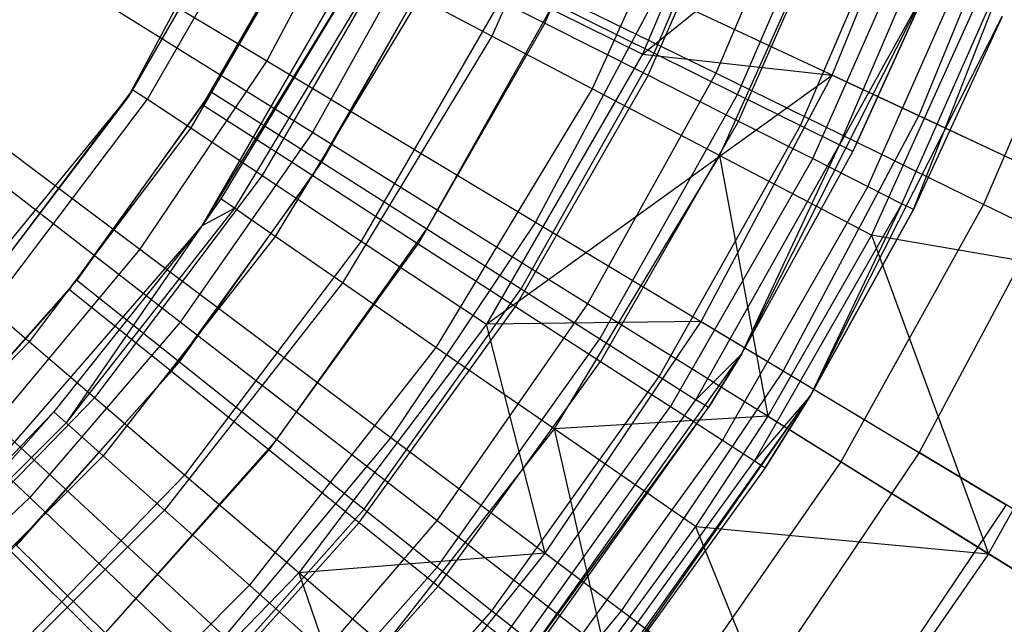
# Model space of a CAD drawing. Extents: x 0.1 to 16.1, y -7 to 7.
# Tile 89 of 108: x 9.308 to 10.044, y -1.269 to -0.818. Entities that reach past the tile are written whole.
import ezdxf

# ---------------------------------------------------------------- set-up
doc = ezdxf.new("R2010")
doc.units = 0
doc.header["$LTSCALE"] = 2.54
doc.layers.get('0').update_dxf_attribs({"color": 13, "linetype": 'CONTINUOUS'})

# ---------------------------------------------------------------- blocks, each defined once
blk = doc.blocks.new('DROPS_WOOD_C_PM_STL')
at = {"color": 0}
for p, q in [((9.38956, -0.87502, 10.06814), (9.53511, -0.60273, 10.06814)), ((9.38956, -0.87502, 10.06814), (9.53511, -0.60273, 10.06814)), ((9.86446, -0.62882, 7.8179), (9.77366, -0.84334, 7.8179)), ((9.86446, -0.62882, 7.8179), (9.77366, -0.84334, 7.8179)), ((9.74963, -0.63321, 8.28286), (9.66113, -0.82984, 8.28286)), ((9.74963, -0.63321, 8.28286), (9.66113, -0.82984, 8.28286)), ((9.70063, -0.82015, 15.99494), (9.77748, -0.64625, 15.99494)), ((9.70063, -0.82015, 15.99494), (9.77748, -0.64625, 15.99494)), ((9.78223, -0.84255, 15.87701), (9.86214, -0.65684, 15.87701)), ((9.78223, -0.84255, 15.87701), (9.86214, -0.65684, 15.87701)), ((9.82885, -0.66325, 8.07101), (9.73615, -0.86922, 8.07101)), ((9.82885, -0.66325, 8.07101), (9.73615, -0.86922, 8.07101)), ((9.77366, -0.84334, 7.8179), (9.99405, -0.66581, 7.62033)), ((9.77366, -0.84334, 7.8179), (9.99405, -0.66581, 7.62033)), ((9.91545, -0.85908, 7.62033), (9.99405, -0.66581, 7.62033)), ((9.91545, -0.85908, 7.62033), (9.99405, -0.66581, 7.62033)), ((9.90614, -0.67633, 2.82552), (9.82835, -0.85761, 2.82552)), ((9.90614, -0.67633, 2.82552), (9.82835, -0.85761, 2.82552)), ((9.77776, -0.85918, 15.94874), (9.85827, -0.67701, 15.94874)), ((9.77776, -0.85918, 15.94874), (9.85827, -0.67701, 15.94874)), ((9.84467, -0.87345, 15.80734), (9.92752, -0.68093, 15.80734)), ((9.84467, -0.87345, 15.80734), (9.92752, -0.68093, 15.80734)), ((10.06151, -0.68927, 3.09397), (9.98013, -0.88936, 3.09397)), ((10.06151, -0.68927, 3.09397), (9.98013, -0.88936, 3.09397)), ((9.60363, -0.69582, 10.16814), (9.44441, -0.9716, 10.16814)), ((9.60363, -0.69582, 10.16814), (9.44441, -0.9716, 10.16814)), ((9.57265, -0.69863, 2.73246), (9.4929, -0.84841, 2.73246)), ((9.57265, -0.69863, 2.73246), (9.4929, -0.84841, 2.73246)), ((9.48988, -0.70204, 8.95559), (9.38956, -0.87502, 10.06814)), ((9.48988, -0.70204, 8.95559), (9.38956, -0.87502, 10.06814)), ((9.39292, -0.86997, 8.95559), (9.48988, -0.70204, 8.95559)), ((9.39292, -0.86997, 8.95559), (9.48988, -0.70204, 8.95559)), ((9.92909, -0.70127, 7.86961), (9.83108, -0.91904, 7.86961)), ((9.92909, -0.70127, 7.86961), (9.83108, -0.91904, 7.86961)), ((9.84537, -0.89339, 15.88656), (9.92908, -0.70397, 15.88656)), ((9.84537, -0.89339, 15.88656), (9.92908, -0.70397, 15.88656)), ((9.89165, -0.89671, 15.72391), (9.9767, -0.69906, 15.72391)), ((9.89165, -0.89671, 15.72391), (9.9767, -0.69906, 15.72391)), ((9.40375, -0.87715, 8.71692), (9.50151, -0.70783, 8.71692)), ((9.40375, -0.87715, 8.71692), (9.50151, -0.70783, 8.71692)), ((9.92082, -0.91114, 15.63091), (10.00724, -0.71032, 15.63091)), ((9.92082, -0.91114, 15.63091), (10.00724, -0.71032, 15.63091)), ((9.27813, -0.71945, 2.58844), (9.4929, -0.84841, 2.73246)), ((9.27813, -0.71945, 2.58844), (9.4929, -0.84841, 2.73246)), ((9.53636, -0.72085, 15.973), (9.45149, -0.87157, 15.973)), ((9.53636, -0.72085, 15.973), (9.45149, -0.87157, 15.973)), ((9.53624, -0.72512, 8.48107), (9.43609, -0.89858, 8.48107)), ((9.53624, -0.72512, 8.48107), (9.43609, -0.89858, 8.48107)), ((9.90085, -0.92147, 15.81079), (9.98719, -0.72609, 15.81079)), ((9.90085, -0.92147, 15.81079), (9.98719, -0.72609, 15.81079)), ((9.44527, -0.88129, 16.033), (9.52991, -0.73375, 16.033)), ((9.44527, -0.88129, 16.033), (9.52991, -0.73375, 16.033)), ((9.94208, -0.94233, 15.72434), (10.03038, -0.74253, 15.72434)), ((9.94208, -0.94233, 15.72434), (10.03038, -0.74253, 15.72434)), ((10.04916, -0.74681, 7.68103), (9.94479, -0.97872, 7.68103)), ((10.04916, -0.74681, 7.68103), (9.94479, -0.97872, 7.68103)), ((9.59367, -0.75372, 8.25082), (9.48957, -0.93402, 8.25082)), ((9.59367, -0.75372, 8.25082), (9.48957, -0.93402, 8.25082)), ((9.61081, -0.7509, 2.65023), (9.52699, -0.90191, 2.65023)), ((9.61081, -0.7509, 2.65023), (9.52699, -0.90191, 2.65023)), ((9.82835, -0.85761, 2.82552), (9.61081, -0.7509, 2.65023)), ((9.82835, -0.85761, 2.82552), (9.61081, -0.7509, 2.65023)), ((9.96746, -0.95518, 15.63055), (10.05697, -0.75265, 15.63055)), ((9.96746, -0.95518, 15.63055), (10.05697, -0.75265, 15.63055)), ((9.97604, -0.95952, 15.533), (10.05697, -0.75265, 15.63055)), ((9.97604, -0.95952, 15.533), (10.05697, -0.75265, 15.63055)), ((10.1152, -0.75376, 3.02487), (10.0285, -0.95579, 3.02487)), ((10.1152, -0.75376, 3.02487), (10.0285, -0.95579, 3.02487)), ((9.52699, -0.90191, 2.65023), (9.30711, -0.76486, 2.50087)), ((9.52699, -0.90191, 2.65023), (9.30711, -0.76486, 2.50087)), ((9.53413, -0.92408, 15.96197), (9.62411, -0.76429, 15.96197)), ((9.53413, -0.92408, 15.96197), (9.62411, -0.76429, 15.96197)), ((9.56314, -0.77841, 8.95559), (9.44441, -0.9716, 10.16814)), ((9.56314, -0.77841, 8.95559), (9.44441, -0.9716, 10.16814)), ((9.56314, -0.77841, 8.95559), (9.4585, -0.95151, 8.95559)), ((9.56314, -0.77841, 8.95559), (9.4585, -0.95151, 8.95559)), ((9.61694, -0.77779, 16.02339), (9.52722, -0.93419, 16.02339)), ((9.61694, -0.77779, 16.02339), (9.52722, -0.93419, 16.02339)), ((9.61694, -0.77779, 16.02339), (9.70063, -0.82015, 15.99494)), ((9.61694, -0.77779, 16.02339), (9.70063, -0.82015, 15.99494)), ((9.57411, -0.78417, 8.72777), (9.4687, -0.95855, 8.72777)), ((9.57411, -0.78417, 8.72777), (9.4687, -0.95855, 8.72777)), ((9.67312, -0.79328, 8.02889), (9.56356, -0.98304, 8.02889)), ((9.67312, -0.79328, 8.02889), (9.56356, -0.98304, 8.02889)), ((9.67312, -0.79328, 8.02889), (9.77366, -0.84334, 7.8179)), ((9.67312, -0.79328, 8.02889), (9.77366, -0.84334, 7.8179)), ((9.84767, -1.06751, 9.533), (9.98703, -0.79213, 9.533)), ((9.84767, -1.06751, 9.533), (9.98703, -0.79213, 9.533)), ((9.98703, -0.79213, 15.533), (9.92082, -0.91114, 15.63091)), ((9.98703, -0.79213, 15.533), (9.92082, -0.91114, 15.63091)), ((9.98703, -0.79213, 9.533), (9.9307, -0.91604, 15.533)), ((9.9307, -0.91604, 15.533), (9.98703, -0.79213, 15.533)), ((9.98703, -0.79213, 9.533), (9.9307, -0.91604, 15.533)), ((9.9307, -0.91604, 15.533), (9.98703, -0.79213, 15.533)), ((9.60691, -0.80138, 8.50264), (9.49918, -0.97959, 8.50264)), ((9.60691, -0.80138, 8.50264), (9.49918, -0.97959, 8.50264)), ((9.66113, -0.82984, 8.28286), (9.60691, -0.80138, 8.50264)), ((9.66113, -0.82984, 8.28286), (9.60691, -0.80138, 8.50264)), ((9.78486, -0.79796, 2.90158), (9.69378, -0.96903, 2.90158)), ((9.78486, -0.79796, 2.90158), (9.69378, -0.96903, 2.90158)), ((9.78486, -0.79796, 2.90158), (9.98013, -0.88936, 3.09397)), ((9.78486, -0.79796, 2.90158), (9.98013, -0.88936, 3.09397)), ((9.61262, -0.97397, 15.92943), (9.70746, -0.80554, 15.92943)), ((9.61262, -0.97397, 15.92943), (9.70746, -0.80554, 15.92943)), ((9.70746, -0.80554, 15.92943), (9.78223, -0.84255, 15.87701)), ((9.70746, -0.80554, 15.92943), (9.78223, -0.84255, 15.87701)), ((9.89903, -1.09853, 9.533), (10.04244, -0.81514, 9.533)), ((9.89903, -1.09853, 9.533), (10.04244, -0.81514, 9.533)), ((10.04244, -0.81514, 9.533), (9.97604, -0.95952, 15.533)), ((10.04244, -0.81514, 9.533), (9.97604, -0.95952, 15.533)), ((10.04244, -0.81514, 15.533), (9.97604, -0.95952, 15.533)), ((10.04244, -0.81514, 15.533), (9.97604, -0.95952, 15.533)), ((9.70063, -0.82015, 15.99494), (9.60603, -0.98506, 15.99494)), ((9.70063, -0.82015, 15.99494), (9.60603, -0.98506, 15.99494)), ((9.70063, -0.82015, 15.99494), (9.77776, -0.85918, 15.94874)), ((9.70063, -0.82015, 15.99494), (9.77776, -0.85918, 15.94874)), ((9.66113, -0.82984, 8.28286), (9.54958, -1.01438, 8.28286)), ((9.66113, -0.82984, 8.28286), (9.54958, -1.01438, 8.28286)), ((9.73615, -0.86922, 8.07101), (9.66113, -0.82984, 8.28286)), ((9.73615, -0.86922, 8.07101), (9.66113, -0.82984, 8.28286)), ((9.19781, -0.83883, 2.58844), (9.39818, -0.98919, 2.73246)), ((9.19781, -0.83883, 2.58844), (9.39818, -0.98919, 2.73246)), ((9.77366, -0.84334, 7.8179), (9.65718, -1.04508, 7.8179)), ((9.77366, -0.84334, 7.8179), (9.65718, -1.04508, 7.8179)), ((9.68303, -1.01871, 15.87701), (9.78223, -0.84255, 15.87701)), ((9.68303, -1.01871, 15.87701), (9.78223, -0.84255, 15.87701)), ((9.77366, -0.84334, 7.8179), (9.91545, -0.85908, 7.62033)), ((9.77366, -0.84334, 7.8179), (9.91545, -0.85908, 7.62033)), ((9.78223, -0.84255, 15.87701), (9.84467, -0.87345, 15.80734)), ((9.78223, -0.84255, 15.87701), (9.84467, -0.87345, 15.80734)), ((9.4929, -0.84841, 2.73246), (9.39818, -0.98919, 2.73246)), ((9.4929, -0.84841, 2.73246), (9.39818, -0.98919, 2.73246)), ((9.4929, -0.84841, 2.73246), (9.69378, -0.96903, 2.90158)), ((9.4929, -0.84841, 2.73246), (9.69378, -0.96903, 2.90158)), ((9.65718, -1.04508, 7.8179), (9.91545, -0.85908, 7.62033)), ((9.65718, -1.04508, 7.8179), (9.91545, -0.85908, 7.62033)), ((9.77776, -0.85918, 15.94874), (9.67865, -1.03194, 15.94874)), ((9.77776, -0.85918, 15.94874), (9.67865, -1.03194, 15.94874)), ((9.82835, -0.85761, 2.82552), (9.73262, -1.03008, 2.82552)), ((9.82835, -0.85761, 2.82552), (9.73262, -1.03008, 2.82552)), ((9.77776, -0.85918, 15.94874), (9.84537, -0.89339, 15.88656)), ((9.77776, -0.85918, 15.94874), (9.84537, -0.89339, 15.88656)), ((9.81739, -1.04325, 7.62033), (9.91545, -0.85908, 7.62033)), ((9.81739, -1.04325, 7.62033), (9.91545, -0.85908, 7.62033)), ((10.0285, -0.95579, 3.02487), (9.82835, -0.85761, 2.82552)), ((10.0285, -0.95579, 3.02487), (9.82835, -0.85761, 2.82552)), ((9.91545, -0.85908, 7.62033), (10.08756, -0.93964, 7.35122)), ((9.91545, -0.85908, 7.62033), (10.08756, -0.93964, 7.35122)), ((9.19369, -1.11369, 10.06814), (9.38956, -0.87502, 10.06814)), ((9.19369, -1.11369, 10.06814), (9.38956, -0.87502, 10.06814)), ((9.27606, -1.02472, 8.95559), (9.39292, -0.86997, 8.95559)), ((9.27606, -1.02472, 8.95559), (9.39292, -0.86997, 8.95559)), ((9.38956, -0.87502, 10.06814), (9.27606, -1.02472, 8.95559)), ((9.38956, -0.87502, 10.06814), (9.27606, -1.02472, 8.95559)), ((9.45149, -0.87157, 15.973), (9.35108, -1.01241, 15.973)), ((9.45149, -0.87157, 15.973), (9.35108, -1.01241, 15.973)), ((9.38956, -0.87502, 10.06814), (9.39292, -0.86997, 8.95559)), ((9.38956, -0.87502, 10.06814), (9.39292, -0.86997, 8.95559)), ((9.39292, -0.86997, 8.95559), (9.40375, -0.87715, 8.71692)), ((9.39292, -0.86997, 8.95559), (9.40375, -0.87715, 8.71692)), ((9.45149, -0.87157, 15.973), (9.53413, -0.92408, 15.96197)), ((9.45149, -0.87157, 15.973), (9.53413, -0.92408, 15.96197)), ((9.73615, -0.86922, 8.07101), (9.6193, -1.06251, 8.07101)), ((9.73615, -0.86922, 8.07101), (9.6193, -1.06251, 8.07101)), ((9.83108, -0.91904, 7.86961), (9.73615, -0.86922, 8.07101)), ((9.83108, -0.91904, 7.86961), (9.73615, -0.86922, 8.07101)), ((9.74183, -1.05608, 15.80734), (9.84467, -0.87345, 15.80734)), ((9.74183, -1.05608, 15.80734), (9.84467, -0.87345, 15.80734)), ((9.84467, -0.87345, 15.80734), (9.89165, -0.89671, 15.72391)), ((9.84467, -0.87345, 15.80734), (9.89165, -0.89671, 15.72391)), ((9.28592, -1.03317, 8.71692), (9.40375, -0.87715, 8.71692)), ((9.28592, -1.03317, 8.71692), (9.40375, -0.87715, 8.71692)), ((9.34567, -1.01917, 16.033), (9.44527, -0.88129, 16.033)), ((9.34567, -1.01917, 16.033), (9.44527, -0.88129, 16.033)), ((9.40375, -0.87715, 8.71692), (9.43609, -0.89858, 8.48107)), ((9.40375, -0.87715, 8.71692), (9.43609, -0.89858, 8.48107)), ((9.44527, -0.88129, 16.033), (9.52722, -0.93419, 16.02339)), ((9.44527, -0.88129, 16.033), (9.52722, -0.93419, 16.02339)), ((9.42832, -1.04367, 2.65023), (9.22343, -0.88508, 2.50087)), ((9.42832, -1.04367, 2.65023), (9.22343, -0.88508, 2.50087)), ((9.98013, -0.88936, 3.09397), (9.87862, -1.08002, 3.09397)), ((9.98013, -0.88936, 3.09397), (9.87862, -1.08002, 3.09397)), ((9.98013, -0.88936, 3.09397), (10.15637, -0.97185, 3.3076)), ((9.98013, -0.88936, 3.09397), (10.15637, -0.97185, 3.3076)), ((9.84537, -0.89339, 15.88656), (9.74231, -1.07303, 15.88656)), ((9.84537, -0.89339, 15.88656), (9.74231, -1.07303, 15.88656)), ((9.78607, -1.08419, 15.72391), (9.89165, -0.89671, 15.72391)), ((9.78607, -1.08419, 15.72391), (9.89165, -0.89671, 15.72391)), ((9.84537, -0.89339, 15.88656), (9.90085, -0.92147, 15.81079)), ((9.84537, -0.89339, 15.88656), (9.90085, -0.92147, 15.81079)), ((9.89165, -0.89671, 15.72391), (9.92082, -0.91114, 15.63091)), ((9.89165, -0.89671, 15.72391), (9.92082, -0.91114, 15.63091)), ((9.43609, -0.89858, 8.48107), (9.31539, -1.05842, 8.48107)), ((9.43609, -0.89858, 8.48107), (9.31539, -1.05842, 8.48107)), ((9.52699, -0.90191, 2.65023), (9.42832, -1.04367, 2.65023)), ((9.52699, -0.90191, 2.65023), (9.42832, -1.04367, 2.65023)), ((9.43609, -0.89858, 8.48107), (9.48957, -0.93402, 8.25082)), ((9.43609, -0.89858, 8.48107), (9.48957, -0.93402, 8.25082)), ((9.73262, -1.03008, 2.82552), (9.52699, -0.90191, 2.65023)), ((9.73262, -1.03008, 2.82552), (9.52699, -0.90191, 2.65023)), ((9.81354, -1.10165, 15.63091), (9.92082, -0.91114, 15.63091)), ((9.81354, -1.10165, 15.63091), (9.92082, -0.91114, 15.63091)), ((9.84767, -1.06751, 15.533), (9.92082, -0.91114, 15.63091)), ((9.84767, -1.06751, 15.533), (9.92082, -0.91114, 15.63091)), ((9.9307, -0.91604, 15.533), (9.92082, -0.91114, 15.63091)), ((9.9307, -0.91604, 15.533), (9.92082, -0.91114, 15.63091)), ((9.83108, -0.91904, 7.86961), (9.70753, -1.1234, 7.86961)), ((9.83108, -0.91904, 7.86961), (9.70753, -1.1234, 7.86961)), ((9.94479, -0.97872, 7.68103), (9.83108, -0.91904, 7.86961)), ((9.94479, -0.97872, 7.68103), (9.83108, -0.91904, 7.86961)), ((9.83108, -0.91904, 7.86961), (9.86726, -1.11401, 7.68103)), ((9.83108, -0.91904, 7.86961), (9.86726, -1.11401, 7.68103)), ((9.84767, -1.06751, 9.533), (9.9307, -0.91604, 15.533)), ((9.84767, -1.06751, 9.533), (9.9307, -0.91604, 15.533)), ((9.84767, -1.06751, 15.533), (9.9307, -0.91604, 15.533)), ((9.84767, -1.06751, 15.533), (9.9307, -0.91604, 15.533)), ((9.42766, -1.07341, 15.96197), (9.53413, -0.92408, 15.96197)), ((9.42766, -1.07341, 15.96197), (9.53413, -0.92408, 15.96197)), ((9.53413, -0.92408, 15.96197), (9.61262, -0.97397, 15.92943)), ((9.53413, -0.92408, 15.96197), (9.61262, -0.97397, 15.92943)), ((9.90085, -0.92147, 15.81079), (9.79455, -1.10675, 15.81079)), ((9.90085, -0.92147, 15.81079), (9.79455, -1.10675, 15.81079)), ((9.90085, -0.92147, 15.81079), (9.94208, -0.94233, 15.72434)), ((9.90085, -0.92147, 15.81079), (9.94208, -0.94233, 15.72434)), ((9.48957, -0.93402, 8.25082), (9.36411, -1.10016, 8.25082)), ((9.48957, -0.93402, 8.25082), (9.36411, -1.10016, 8.25082)), ((9.42165, -1.08035, 16.02339), (9.52722, -0.93419, 16.02339)), ((9.42165, -1.08035, 16.02339), (9.52722, -0.93419, 16.02339)), ((9.48957, -0.93402, 8.25082), (9.56356, -0.98304, 8.02889)), ((9.48957, -0.93402, 8.25082), (9.56356, -0.98304, 8.02889)), ((9.52722, -0.93419, 16.02339), (9.60603, -0.98506, 15.99494)), ((9.52722, -0.93419, 16.02339), (9.60603, -0.98506, 15.99494)), ((10.08756, -0.93964, 7.35122), (9.98031, -1.14108, 7.35122)), ((10.08756, -0.93964, 7.35122), (9.98031, -1.14108, 7.35122)), ((9.94208, -0.94233, 15.72434), (9.83337, -1.13181, 15.72434)), ((9.94208, -0.94233, 15.72434), (9.83337, -1.13181, 15.72434)), ((9.94208, -0.94233, 15.72434), (9.96746, -0.95518, 15.63055)), ((9.94208, -0.94233, 15.72434), (9.96746, -0.95518, 15.63055)), ((9.4585, -0.95151, 8.95559), (9.44441, -0.9716, 8.95559)), ((9.4585, -0.95151, 8.95559), (9.44441, -0.9716, 8.95559)), ((9.4585, -0.95151, 8.95559), (9.44441, -0.9716, 10.16814)), ((9.4585, -0.95151, 8.95559), (9.44441, -0.9716, 10.16814)), ((9.4687, -0.95855, 8.72777), (9.4585, -0.95151, 8.95559)), ((9.4687, -0.95855, 8.72777), (9.4585, -0.95151, 8.95559)), ((9.96746, -0.95518, 15.63055), (9.85728, -1.14724, 15.63055)), ((9.96746, -0.95518, 15.63055), (9.85728, -1.14724, 15.63055)), ((9.96746, -0.95518, 15.63055), (9.89903, -1.09853, 15.533)), ((9.96746, -0.95518, 15.63055), (9.89903, -1.09853, 15.533)), ((10.0285, -0.95579, 3.02487), (9.92181, -1.14801, 3.02487)), ((10.0285, -0.95579, 3.02487), (9.92181, -1.14801, 3.02487)), ((9.97604, -0.95952, 15.533), (9.96746, -0.95518, 15.63055)), ((9.97604, -0.95952, 15.533), (9.96746, -0.95518, 15.63055)), ((10.20913, -1.04439, 3.24614), (10.0285, -0.95579, 3.02487)), ((10.20913, -1.04439, 3.24614), (10.0285, -0.95579, 3.02487)), ((9.4687, -0.95855, 8.72777), (9.34303, -1.11895, 8.72777)), ((9.4687, -0.95855, 8.72777), (9.34303, -1.11895, 8.72777)), ((9.44441, -0.9716, 8.95559), (9.4687, -0.95855, 8.72777)), ((9.44441, -0.9716, 8.95559), (9.4687, -0.95855, 8.72777)), ((9.49918, -0.97959, 8.50264), (9.4687, -0.95855, 8.72777)), ((9.49918, -0.97959, 8.50264), (9.4687, -0.95855, 8.72777)), ((9.89903, -1.09853, 9.533), (9.97604, -0.95952, 15.533)), ((9.97604, -0.95952, 15.533), (9.89903, -1.09853, 15.533)), ((9.89903, -1.09853, 9.533), (9.97604, -0.95952, 15.533)), ((9.97604, -0.95952, 15.533), (9.89903, -1.09853, 15.533)), ((9.69378, -0.96903, 2.90158), (9.58559, -1.12982, 2.90158)), ((9.69378, -0.96903, 2.90158), (9.58559, -1.12982, 2.90158)), ((9.69378, -0.96903, 2.90158), (9.87862, -1.08002, 3.09397)), ((9.69378, -0.96903, 2.90158), (9.87862, -1.08002, 3.09397)), ((9.44441, -0.9716, 10.16814), (9.23588, -1.21225, 10.16814)), ((9.44441, -0.9716, 10.16814), (9.23588, -1.21225, 10.16814)), ((9.44441, -0.9716, 8.95559), (9.33376, -1.11073, 8.95559)), ((9.44441, -0.9716, 10.16814), (9.33376, -1.11073, 8.95559)), ((9.44441, -0.9716, 8.95559), (9.33376, -1.11073, 8.95559)), ((9.44441, -0.9716, 10.16814), (9.33376, -1.11073, 8.95559)), ((9.44441, -0.9716, 8.95559), (9.34303, -1.11895, 8.72777)), ((9.44441, -0.9716, 8.95559), (9.34303, -1.11895, 8.72777)), ((9.44441, -0.9716, 8.95559), (9.44441, -0.9716, 10.16814)), ((9.44441, -0.9716, 8.95559), (9.44441, -0.9716, 10.16814)), ((9.50041, -1.13135, 15.92943), (9.61262, -0.97397, 15.92943)), ((9.50041, -1.13135, 15.92943), (9.61262, -0.97397, 15.92943)), ((9.61262, -0.97397, 15.92943), (9.68303, -1.01871, 15.87701)), ((9.61262, -0.97397, 15.92943), (9.68303, -1.01871, 15.87701)), ((9.49918, -0.97959, 8.50264), (9.37075, -1.14351, 8.50264)), ((9.49918, -0.97959, 8.50264), (9.37075, -1.14351, 8.50264)), ((9.56356, -0.98304, 8.02889), (9.43151, -1.1579, 8.02889)), ((9.56356, -0.98304, 8.02889), (9.43151, -1.1579, 8.02889)), ((9.4947, -1.13917, 15.99494), (9.60603, -0.98506, 15.99494)), ((9.4947, -1.13917, 15.99494), (9.60603, -0.98506, 15.99494)), ((9.54958, -1.01438, 8.28286), (9.49918, -0.97959, 8.50264)), ((9.54958, -1.01438, 8.28286), (9.49918, -0.97959, 8.50264)), ((9.56356, -0.98304, 8.02889), (9.65718, -1.04508, 7.8179)), ((9.56356, -0.98304, 8.02889), (9.65718, -1.04508, 7.8179)), ((9.60603, -0.98506, 15.99494), (9.67865, -1.03194, 15.94874)), ((9.60603, -0.98506, 15.99494), (9.67865, -1.03194, 15.94874)), ((9.94479, -0.97872, 7.68103), (9.86726, -1.11401, 7.68103)), ((9.94479, -0.97872, 7.68103), (9.86726, -1.11401, 7.68103)), ((10.14533, -1.01309, 7.40571), (9.94479, -0.97872, 7.68103)), ((9.94479, -0.97872, 7.68103), (10.03224, -1.21684, 7.40571)), ((10.14533, -1.01309, 7.40571), (9.94479, -0.97872, 7.68103)), ((9.94479, -0.97872, 7.68103), (10.03224, -1.21684, 7.40571)), ((9.39818, -0.98919, 2.73246), (9.28948, -1.11948, 2.73246)), ((9.39818, -0.98919, 2.73246), (9.28948, -1.11948, 2.73246)), ((9.39818, -0.98919, 2.73246), (9.58559, -1.12982, 2.90158)), ((9.39818, -0.98919, 2.73246), (9.58559, -1.12982, 2.90158)), ((9.31581, -1.17473, 2.65023), (9.12802, -0.99622, 2.50087)), ((9.31581, -1.17473, 2.65023), (9.12802, -0.99622, 2.50087)), ((9.35108, -1.01241, 15.973), (9.23627, -1.14179, 15.973)), ((9.35108, -1.01241, 15.973), (9.23627, -1.14179, 15.973)), ((9.35108, -1.01241, 15.973), (9.42766, -1.07341, 15.96197)), ((9.35108, -1.01241, 15.973), (9.42766, -1.07341, 15.96197)), ((9.54958, -1.01438, 8.28286), (9.41659, -1.18412, 8.28286)), ((9.54958, -1.01438, 8.28286), (9.41659, -1.18412, 8.28286)), ((9.6193, -1.06251, 8.07101), (9.54958, -1.01438, 8.28286)), ((9.6193, -1.06251, 8.07101), (9.54958, -1.01438, 8.28286)), ((10.03224, -1.21684, 7.40571), (10.14533, -1.01309, 7.40571)), ((10.03224, -1.21684, 7.40571), (10.14533, -1.01309, 7.40571)), ((9.23221, -1.14588, 16.033), (9.34567, -1.01917, 16.033)), ((9.23221, -1.14588, 16.033), (9.34567, -1.01917, 16.033)), ((9.34567, -1.01917, 16.033), (9.42165, -1.08035, 16.02339)), ((9.34567, -1.01917, 16.033), (9.42165, -1.08035, 16.02339)), ((9.56567, -1.18333, 15.87701), (9.68303, -1.01871, 15.87701)), ((9.56567, -1.18333, 15.87701), (9.68303, -1.01871, 15.87701)), ((9.68303, -1.01871, 15.87701), (9.74183, -1.05608, 15.80734)), ((9.68303, -1.01871, 15.87701), (9.74183, -1.05608, 15.80734)), ((9.31539, -1.05842, 8.48107), (9.28592, -1.03317, 8.71692)), ((9.31539, -1.05842, 8.48107), (9.28592, -1.03317, 8.71692)), ((9.56203, -1.19339, 15.94874), (9.67865, -1.03194, 15.94874)), ((9.56203, -1.19339, 15.94874), (9.67865, -1.03194, 15.94874)), ((9.73262, -1.03008, 2.82552), (9.61993, -1.19199, 2.82552)), ((9.73262, -1.03008, 2.82552), (9.61993, -1.19199, 2.82552)), ((9.67865, -1.03194, 15.94874), (9.74231, -1.07303, 15.88656)), ((9.67865, -1.03194, 15.94874), (9.74231, -1.07303, 15.88656)), ((9.92181, -1.14801, 3.02487), (9.73262, -1.03008, 2.82552)), ((9.92181, -1.14801, 3.02487), (9.73262, -1.03008, 2.82552)), ((9.42832, -1.04367, 2.65023), (9.31581, -1.17473, 2.65023)), ((9.42832, -1.04367, 2.65023), (9.31581, -1.17473, 2.65023)), ((9.61993, -1.19199, 2.82552), (9.42832, -1.04367, 2.65023)), ((9.61993, -1.19199, 2.82552), (9.42832, -1.04367, 2.65023)), ((9.81739, -1.04325, 7.62033), (9.65718, -1.04508, 7.8179)), ((9.81739, -1.04325, 7.62033), (9.65718, -1.04508, 7.8179)), ((9.70091, -1.21636, 7.62033), (9.81739, -1.04325, 7.62033)), ((9.70091, -1.21636, 7.62033), (9.81739, -1.04325, 7.62033)), ((9.81739, -1.04325, 7.62033), (9.98031, -1.14108, 7.35122)), ((9.81739, -1.04325, 7.62033), (9.98031, -1.14108, 7.35122)), ((9.65718, -1.04508, 7.8179), (9.5168, -1.23098, 7.8179)), ((9.65718, -1.04508, 7.8179), (9.5168, -1.23098, 7.8179)), ((9.70091, -1.21636, 7.62033), (9.65718, -1.04508, 7.8179)), ((9.70091, -1.21636, 7.62033), (9.65718, -1.04508, 7.8179)), ((9.31539, -1.05842, 8.48107), (9.17596, -1.20221, 8.48107)), ((9.31539, -1.05842, 8.48107), (9.17596, -1.20221, 8.48107)), ((9.36411, -1.10016, 8.25082), (9.31539, -1.05842, 8.48107)), ((9.36411, -1.10016, 8.25082), (9.31539, -1.05842, 8.48107)), ((9.62016, -1.22674, 15.80734), (9.74183, -1.05608, 15.80734)), ((9.62016, -1.22674, 15.80734), (9.74183, -1.05608, 15.80734)), ((9.74183, -1.05608, 15.80734), (9.78607, -1.08419, 15.72391)), ((9.74183, -1.05608, 15.80734), (9.78607, -1.08419, 15.72391)), ((9.6193, -1.06251, 8.07101), (9.48001, -1.2403, 8.07101)), ((9.6193, -1.06251, 8.07101), (9.48001, -1.2403, 8.07101)), ((9.70753, -1.1234, 7.86961), (9.6193, -1.06251, 8.07101)), ((9.70753, -1.1234, 7.86961), (9.6193, -1.06251, 8.07101)), ((9.30593, -1.21058, 15.96197), (9.42766, -1.07341, 15.96197)), ((9.30593, -1.21058, 15.96197), (9.42766, -1.07341, 15.96197)), ((9.42766, -1.07341, 15.96197), (9.50041, -1.13135, 15.92943)), ((9.42766, -1.07341, 15.96197), (9.50041, -1.13135, 15.92943)), ((9.62104, -1.24091, 15.88656), (9.74231, -1.07303, 15.88656)), ((9.62104, -1.24091, 15.88656), (9.74231, -1.07303, 15.88656)), ((9.66882, -1.31904, 9.533), (9.84767, -1.06751, 9.533)), ((9.66882, -1.31904, 9.533), (9.84767, -1.06751, 9.533)), ((9.74231, -1.07303, 15.88656), (9.79455, -1.10675, 15.81079)), ((9.74231, -1.07303, 15.88656), (9.79455, -1.10675, 15.81079)), ((9.84767, -1.06751, 15.533), (9.81354, -1.10165, 15.63091)), ((9.84767, -1.06751, 15.533), (9.81354, -1.10165, 15.63091)), ((9.84767, -1.06751, 9.533), (9.82285, -1.10757, 15.533)), ((9.82285, -1.10757, 15.533), (9.84767, -1.06751, 15.533)), ((9.84767, -1.06751, 9.533), (9.82285, -1.10757, 15.533)), ((9.82285, -1.10757, 15.533), (9.84767, -1.06751, 15.533)), ((9.84767, -1.06751, 9.533), (9.84767, -1.06751, 15.533)), ((9.84767, -1.06751, 9.533), (9.84767, -1.06751, 15.533)), ((9.42165, -1.08035, 16.02339), (9.30137, -1.21467, 16.02339)), ((9.42165, -1.08035, 16.02339), (9.30137, -1.21467, 16.02339)), ((9.42165, -1.08035, 16.02339), (9.4947, -1.13917, 15.99494)), ((9.42165, -1.08035, 16.02339), (9.4947, -1.13917, 15.99494)), ((9.87862, -1.08002, 3.09397), (9.75804, -1.25923, 3.09397)), ((9.87862, -1.08002, 3.09397), (9.75804, -1.25923, 3.09397)), ((9.87862, -1.08002, 3.09397), (10.04544, -1.18019, 3.3076)), ((9.87862, -1.08002, 3.09397), (10.04544, -1.18019, 3.3076)), ((9.66116, -1.2594, 15.72391), (9.78607, -1.08419, 15.72391)), ((9.66116, -1.2594, 15.72391), (9.78607, -1.08419, 15.72391)), ((9.78607, -1.08419, 15.72391), (9.81354, -1.10165, 15.63091)), ((9.78607, -1.08419, 15.72391), (9.81354, -1.10165, 15.63091)), ((9.36411, -1.10016, 8.25082), (9.21918, -1.24962, 8.25082)), ((9.36411, -1.10016, 8.25082), (9.21918, -1.24962, 8.25082)), ((9.43151, -1.1579, 8.02889), (9.36411, -1.10016, 8.25082)), ((9.43151, -1.1579, 8.02889), (9.36411, -1.10016, 8.25082)), ((9.68662, -1.27967, 15.63091), (9.81354, -1.10165, 15.63091)), ((9.68662, -1.27967, 15.63091), (9.81354, -1.10165, 15.63091)), ((9.71498, -1.35737, 9.533), (9.89903, -1.09853, 9.533)), ((9.71498, -1.35737, 9.533), (9.89903, -1.09853, 9.533)), ((9.73511, -1.33276, 15.533), (9.89903, -1.09853, 9.533)), ((9.73511, -1.33276, 15.533), (9.89903, -1.09853, 9.533)), ((9.82285, -1.10757, 15.533), (9.81354, -1.10165, 15.63091)), ((9.82285, -1.10757, 15.533), (9.81354, -1.10165, 15.63091)), ((9.89903, -1.09853, 15.533), (9.85728, -1.14724, 15.63055)), ((9.89903, -1.09853, 15.533), (9.85728, -1.14724, 15.63055)), ((9.89903, -1.09853, 15.533), (9.86535, -1.15245, 15.533)), ((9.86535, -1.15245, 15.533), (9.89903, -1.09853, 9.533)), ((9.86535, -1.15245, 15.533), (9.89903, -1.09853, 9.533)), ((9.89903, -1.09853, 15.533), (9.86535, -1.15245, 15.533)), ((9.89903, -1.09853, 9.533), (9.89903, -1.09853, 15.533)), ((9.89903, -1.09853, 9.533), (9.89903, -1.09853, 15.533)), ((9.33376, -1.11073, 8.95559), (9.19895, -1.26303, 8.72777)), ((9.33376, -1.11073, 8.95559), (9.19895, -1.26303, 8.72777)), ((9.33376, -1.11073, 8.95559), (9.23588, -1.21225, 8.95559)), ((9.23588, -1.21225, 10.16814), (9.33376, -1.11073, 8.95559)), ((9.23588, -1.21225, 10.16814), (9.33376, -1.11073, 8.95559)), ((9.33376, -1.11073, 8.95559), (9.23588, -1.21225, 8.95559)), ((9.34303, -1.11895, 8.72777), (9.33376, -1.11073, 8.95559)), ((9.34303, -1.11895, 8.72777), (9.33376, -1.11073, 8.95559)), ((9.66882, -1.31904, 9.533), (9.82285, -1.10757, 15.533)), ((9.66882, -1.31904, 9.533), (9.82285, -1.10757, 15.533)), ((9.66948, -1.27991, 15.81079), (9.79455, -1.10675, 15.81079)), ((9.66948, -1.27991, 15.81079), (9.79455, -1.10675, 15.81079)), ((9.69525, -1.28654, 15.533), (9.82285, -1.10757, 15.533)), ((9.69525, -1.28654, 15.533), (9.82285, -1.10757, 15.533)), ((9.79455, -1.10675, 15.81079), (9.83337, -1.13181, 15.72434)), ((9.79455, -1.10675, 15.81079), (9.83337, -1.13181, 15.72434)), ((9.86726, -1.11401, 7.68103), (9.70753, -1.1234, 7.86961)), ((9.86726, -1.11401, 7.68103), (9.70753, -1.1234, 7.86961)), ((9.86726, -1.11401, 7.68103), (9.81322, -1.19636, 7.68103)), ((9.86726, -1.11401, 7.68103), (9.81322, -1.19636, 7.68103)), ((9.86726, -1.11401, 7.68103), (10.03224, -1.21684, 7.40571)), ((9.86726, -1.11401, 7.68103), (10.03224, -1.21684, 7.40571)), ((9.34303, -1.11895, 8.72777), (9.19895, -1.26303, 8.72777)), ((9.34303, -1.11895, 8.72777), (9.19895, -1.26303, 8.72777)), ((9.28948, -1.11948, 2.73246), (9.46144, -1.27864, 2.90158)), ((9.28948, -1.11948, 2.73246), (9.46144, -1.27864, 2.90158)), ((9.37075, -1.14351, 8.50264), (9.34303, -1.11895, 8.72777)), ((9.37075, -1.14351, 8.50264), (9.34303, -1.11895, 8.72777)), ((9.70753, -1.1234, 7.86961), (9.56025, -1.31139, 7.86961)), ((9.70753, -1.1234, 7.86961), (9.56025, -1.31139, 7.86961)), ((9.81322, -1.19636, 7.68103), (9.70753, -1.1234, 7.86961)), ((9.70753, -1.1234, 7.86961), (9.74539, -1.28911, 7.68103)), ((9.81322, -1.19636, 7.68103), (9.70753, -1.1234, 7.86961)), ((9.70753, -1.1234, 7.86961), (9.74539, -1.28911, 7.68103)), ((9.37211, -1.27593, 15.92943), (9.50041, -1.13135, 15.92943)), ((9.37211, -1.27593, 15.92943), (9.50041, -1.13135, 15.92943)), ((9.58559, -1.12982, 2.90158), (9.46144, -1.27864, 2.90158)), ((9.58559, -1.12982, 2.90158), (9.46144, -1.27864, 2.90158)), ((9.50041, -1.13135, 15.92943), (9.56567, -1.18333, 15.87701)), ((9.50041, -1.13135, 15.92943), (9.56567, -1.18333, 15.87701)), ((9.58559, -1.12982, 2.90158), (9.75804, -1.25923, 3.09397)), ((9.58559, -1.12982, 2.90158), (9.75804, -1.25923, 3.09397)), ((9.70546, -1.30889, 15.72434), (9.83337, -1.13181, 15.72434)), ((9.70546, -1.30889, 15.72434), (9.83337, -1.13181, 15.72434)), ((9.83337, -1.13181, 15.72434), (9.85728, -1.14724, 15.63055)), ((9.83337, -1.13181, 15.72434), (9.85728, -1.14724, 15.63055)), ((9.4947, -1.13917, 15.99494), (9.36788, -1.28081, 15.99494)), ((9.4947, -1.13917, 15.99494), (9.36788, -1.28081, 15.99494)), ((9.4947, -1.13917, 15.99494), (9.56203, -1.19339, 15.94874)), ((9.4947, -1.13917, 15.99494), (9.56203, -1.19339, 15.94874)), ((9.37075, -1.14351, 8.50264), (9.22351, -1.29075, 8.50264)), ((9.37075, -1.14351, 8.50264), (9.22351, -1.29075, 8.50264)), ((9.41659, -1.18412, 8.28286), (9.37075, -1.14351, 8.50264)), ((9.41659, -1.18412, 8.28286), (9.37075, -1.14351, 8.50264)), ((9.72762, -1.32673, 15.63055), (9.85728, -1.14724, 15.63055)), ((9.72762, -1.32673, 15.63055), (9.85728, -1.14724, 15.63055)), ((9.98031, -1.14108, 7.35122), (9.85291, -1.33042, 7.35122)), ((9.98031, -1.14108, 7.35122), (9.85291, -1.33042, 7.35122)), ((9.85728, -1.14724, 15.63055), (9.86535, -1.15245, 15.533)), ((9.85728, -1.14724, 15.63055), (9.86535, -1.15245, 15.533)), ((10.12555, -1.22829, 7.06866), (9.98031, -1.14108, 7.35122)), ((10.12555, -1.22829, 7.06866), (9.98031, -1.14108, 7.35122)), ((9.86535, -1.15245, 15.533), (9.73511, -1.33276, 15.533)), ((9.86535, -1.15245, 15.533), (9.73511, -1.33276, 15.533)), ((9.92181, -1.14801, 3.02487), (9.79622, -1.32845, 3.02487)), ((9.92181, -1.14801, 3.02487), (9.79622, -1.32845, 3.02487)), ((10.09255, -1.25443, 3.24614), (9.92181, -1.14801, 3.02487)), ((10.09255, -1.25443, 3.24614), (9.92181, -1.14801, 3.02487)), ((9.43151, -1.1579, 8.02889), (9.27897, -1.31521, 8.02889)), ((9.43151, -1.1579, 8.02889), (9.27897, -1.31521, 8.02889)), ((9.5168, -1.23098, 7.8179), (9.43151, -1.1579, 8.02889)), ((9.5168, -1.23098, 7.8179), (9.43151, -1.1579, 8.02889)), ((9.31581, -1.17473, 2.65023), (9.19063, -1.29372, 2.65023)), ((9.31581, -1.17473, 2.65023), (9.19063, -1.29372, 2.65023)), ((9.49143, -1.34167, 2.82552), (9.31581, -1.17473, 2.65023)), ((9.49143, -1.34167, 2.82552), (9.31581, -1.17473, 2.65023)), ((9.41659, -1.18412, 8.28286), (9.26412, -1.33659, 8.28286)), ((9.41659, -1.18412, 8.28286), (9.26412, -1.33659, 8.28286)), ((9.48001, -1.2403, 8.07101), (9.41659, -1.18412, 8.28286)), ((9.48001, -1.2403, 8.07101), (9.41659, -1.18412, 8.28286)), ((9.43147, -1.33454, 15.87701), (9.56567, -1.18333, 15.87701)), ((9.43147, -1.33454, 15.87701), (9.56567, -1.18333, 15.87701)), ((9.56567, -1.18333, 15.87701), (9.62016, -1.22674, 15.80734)), ((9.56567, -1.18333, 15.87701), (9.62016, -1.22674, 15.80734)), ((10.04544, -1.18019, 3.3076), (9.91368, -1.37603, 3.3076)), ((10.04544, -1.18019, 3.3076), (9.91368, -1.37603, 3.3076)), ((9.56203, -1.19339, 15.94874), (9.42917, -1.34177, 15.94874)), ((9.56203, -1.19339, 15.94874), (9.42917, -1.34177, 15.94874)), ((9.61993, -1.19199, 2.82552), (9.49143, -1.34167, 2.82552)), ((9.61993, -1.19199, 2.82552), (9.49143, -1.34167, 2.82552)), ((9.56203, -1.19339, 15.94874), (9.62104, -1.24091, 15.88656)), ((9.56203, -1.19339, 15.94874), (9.62104, -1.24091, 15.88656)), ((9.79622, -1.32845, 3.02487), (9.61993, -1.19199, 2.82552)), ((9.79622, -1.32845, 3.02487), (9.61993, -1.19199, 2.82552)), ((9.81322, -1.19636, 7.68103), (9.74539, -1.28911, 7.68103)), ((9.81322, -1.19636, 7.68103), (9.74539, -1.28911, 7.68103)), ((9.81322, -1.19636, 7.68103), (10.03224, -1.21684, 7.40571)), ((9.81322, -1.19636, 7.68103), (10.03224, -1.21684, 7.40571)), ((9.81322, -1.19636, 7.68103), (9.89912, -1.4081, 7.40571)), ((9.81322, -1.19636, 7.68103), (9.89912, -1.4081, 7.40571)), ((9.30593, -1.21058, 15.96197), (9.37211, -1.27593, 15.92943)), ((9.30593, -1.21058, 15.96197), (9.37211, -1.27593, 15.92943)), ((9.30137, -1.21467, 16.02339), (9.36788, -1.28081, 15.99494)), ((9.30137, -1.21467, 16.02339), (9.36788, -1.28081, 15.99494)), ((9.70091, -1.21636, 7.62033), (9.5168, -1.23098, 7.8179)), ((9.70091, -1.21636, 7.62033), (9.5168, -1.23098, 7.8179)), ((9.61897, -1.31851, 7.62033), (9.70091, -1.21636, 7.62033)), ((9.61897, -1.31851, 7.62033), (9.70091, -1.21636, 7.62033)), ((9.70091, -1.21636, 7.62033), (9.85291, -1.33042, 7.35122)), ((9.70091, -1.21636, 7.62033), (9.85291, -1.33042, 7.35122)), ((10.03224, -1.21684, 7.40571), (9.89912, -1.4081, 7.40571)), ((10.03224, -1.21684, 7.40571), (9.89912, -1.4081, 7.40571)), ((10.03224, -1.21684, 7.40571), (10.17931, -1.30851, 7.11665)), ((10.03224, -1.21684, 7.40571), (10.17931, -1.30851, 7.11665)), ((9.48104, -1.3835, 15.80734), (9.62016, -1.22674, 15.80734)), ((9.48104, -1.3835, 15.80734), (9.62016, -1.22674, 15.80734)), ((9.62016, -1.22674, 15.80734), (9.66116, -1.2594, 15.72391)), ((9.62016, -1.22674, 15.80734), (9.66116, -1.2594, 15.72391)), ((9.5168, -1.23098, 7.8179), (9.35464, -1.39821, 7.8179)), ((9.5168, -1.23098, 7.8179), (9.35464, -1.39821, 7.8179)), ((9.5168, -1.23098, 7.8179), (9.56725, -1.37658, 7.62033)), ((9.61897, -1.31851, 7.62033), (9.5168, -1.23098, 7.8179)), ((9.61897, -1.31851, 7.62033), (9.5168, -1.23098, 7.8179)), ((9.5168, -1.23098, 7.8179), (9.56725, -1.37658, 7.62033)), ((9.48001, -1.2403, 8.07101), (9.3203, -1.40001, 8.07101)), ((9.48001, -1.2403, 8.07101), (9.3203, -1.40001, 8.07101)), ((9.56025, -1.31139, 7.86961), (9.48001, -1.2403, 8.07101)), ((9.56025, -1.31139, 7.86961), (9.48001, -1.2403, 8.07101)), ((9.62104, -1.24091, 15.88656), (9.48289, -1.39519, 15.88656)), ((9.62104, -1.24091, 15.88656), (9.48289, -1.39519, 15.88656)), ((9.62104, -1.24091, 15.88656), (9.66948, -1.27991, 15.81079)), ((9.62104, -1.24091, 15.88656), (9.66948, -1.27991, 15.81079)), ((9.51834, -1.42033, 15.72391), (9.66116, -1.2594, 15.72391)), ((9.51834, -1.42033, 15.72391), (9.66116, -1.2594, 15.72391)), ((9.75804, -1.25923, 3.09397), (9.61967, -1.42509, 3.09397)), ((9.75804, -1.25923, 3.09397), (9.61967, -1.42509, 3.09397)), ((9.66116, -1.2594, 15.72391), (9.68662, -1.27967, 15.63091)), ((9.66116, -1.2594, 15.72391), (9.68662, -1.27967, 15.63091)), ((9.75804, -1.25923, 3.09397), (9.91368, -1.37603, 3.3076)), ((9.75804, -1.25923, 3.09397), (9.91368, -1.37603, 3.3076))]:
    blk.add_line(p, q, dxfattribs=at)

msp = doc.modelspace()

# ---------------------------------------------------------------- block references
at = {"color": 0}
msp.add_blockref('DROPS_WOOD_C_PM_STL', (0, 0), dxfattribs=at)

doc.saveas('drawing.dxf')
